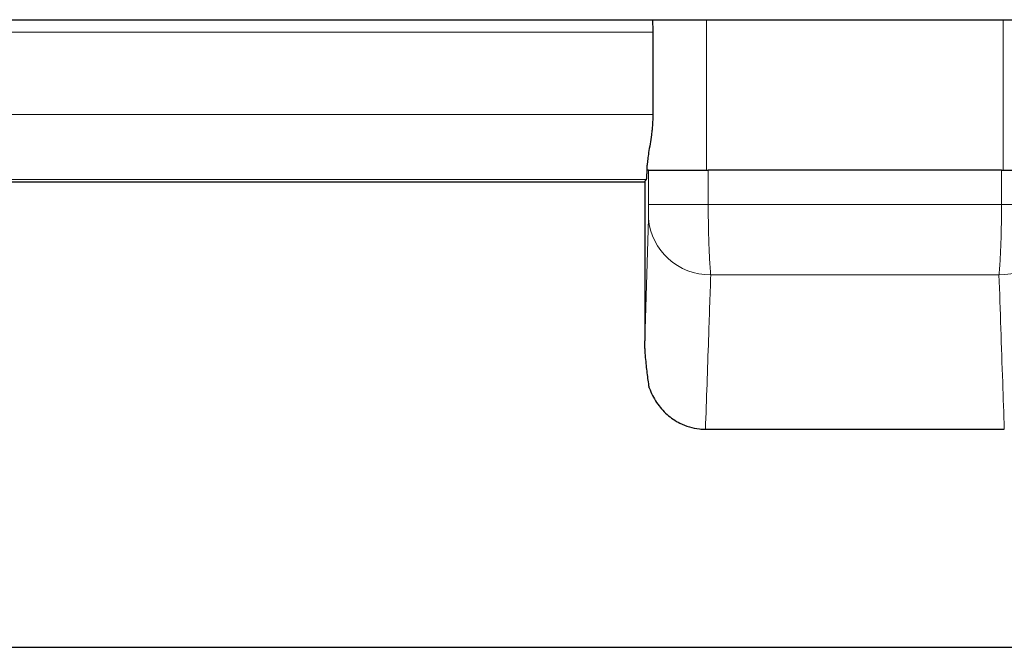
# Model space of a CAD drawing. Header units: millimetres. Extents: x 8 to 717, y 12 to 440.
# Tile 7 of 148: x 95 to 101, y 336 to 340. Entities that reach past the tile are written whole.
import ezdxf

# ---------------------------------------------------------------- set-up
doc = ezdxf.new("R2010")
doc.units = ezdxf.units.MM

msp = doc.modelspace()

# ---------------------------------------------------------------- linework, layer by layer
at = {"color": 7, "linetype": 'Continuous', "lineweight": 30}
for p, q in [((88.7677, 340.0363), (114.073, 340.0363)), ((99.0467, 339.9599), (99.0467, 339.452)), ((99.0208, 339.1093), (99.0121, 339.1093)), ((99.0208, 339.1093), (99.3879, 339.1093)), ((101.1942, 339.1093), (99.3879, 339.1093)), ((101.1942, 339.1093), (101.5613, 339.1093)), ((91.2796, 339.038), (98.997, 339.038)), ((98.997, 339.0414), (99.0078, 339.052)), ((98.997, 339.0414), (98.997, 338.0572)), ((99.3707, 337.5123), (101.2114, 337.5123)), ((91.1911, 336.1689), (109.3911, 336.1689))]:
    msp.add_line(p, q, dxfattribs=at)
at = {"color": 252, "linetype": 'Continuous', "lineweight": 0}
for p, q in [((99.3772, 340.0363), (99.3772, 339.1093)), ((101.2049, 339.1093), (101.2049, 340.0363)), ((99.0467, 339.9599), (90.0665, 339.9599)), ((90.0665, 339.452), (99.0467, 339.452)), ((99.0121, 339.1093), (99.0121, 339.1394)), ((99.0208, 338.898), (99.0208, 339.1093)), ((99.3879, 339.1093), (99.3879, 338.898)), ((101.1942, 338.898), (101.1942, 339.1093)), ((99.0078, 339.052), (90.4675, 339.052)), ((99.0208, 338.898), (99.3879, 338.898)), ((99.3879, 338.898), (101.1942, 338.898)), ((101.1942, 338.898), (101.5613, 338.898)), ((98.997, 338.0572), (99.02, 338.8114)), ((101.1787, 338.465), (99.4034, 338.465))]:
    msp.add_line(p, q, dxfattribs=at)
for centre, radius, start, end in [((99.3968, 338.8431), 0.3782, 184.81501, 270.99163), ((101.1863, 338.8419), 0.377, 268.84226, 355.35111)]:
    msp.add_arc(centre, radius, start, end, dxfattribs=at)
at = {"color": 7, "linetype": 'Continuous', "lineweight": 30}
for points, knots in [([(99.0431, 340.0363), (99.044, 340.0261), (99.0462, 340.001), (99.0465, 339.9752), (99.0467, 339.9599)], [0, 0, 0, 0, 0.405205, 1, 1, 1, 1]), ([(99.0467, 339.452), (99.0462, 339.4311), (99.0456, 339.3995), (99.0418, 339.3582), (99.037, 339.3179), (99.0295, 339.2696), (99.0209, 339.2192), (99.0142, 339.1751), (99.0128, 339.1514), (99.0121, 339.1394)], [0, 0, 0, 0, 0.171991, 0.260556, 0.349808, 0.521886, 0.698155, 0.847616, 1, 1, 1, 1]), ([(99.0078, 339.052), (99.008, 339.0526), (99.0086, 339.0541), (99.0094, 339.0632), (99.0102, 339.0773), (99.0108, 339.0924), (99.0114, 339.1123), (99.0119, 339.1303), (99.0121, 339.1394)], [0, 0, 0, 0, 0.136269, 0.392642, 0.524199, 0.656732, 0.827282, 1, 1, 1, 1]), ([(99.0246, 337.7673), (99.0234, 337.7759), (99.0202, 337.7988), (99.0152, 337.8368), (99.0096, 337.8819), (99.0046, 337.9297), (99.0009, 337.9717), (98.9986, 338.0063), (98.9973, 338.0317), (98.9971, 338.0491), (98.997, 338.0572)], [0, 0, 0, 0, 0.102455, 0.271036, 0.440018, 0.608349, 0.77604, 0.853884, 0.931536, 1, 1, 1, 1]), ([(99.0246, 337.7673), (99.031, 337.7518), (99.0438, 337.7209), (99.0694, 337.6777), (99.0992, 337.6381), (99.1335, 337.6033), (99.1714, 337.5734), (99.2171, 337.5462), (99.2711, 337.525), (99.3247, 337.5138), (99.3582, 337.5127), (99.3707, 337.5123)], [0, 0, 0, 0, 0.1091374, 0.2186177, 0.3276684, 0.4327643, 0.5382728, 0.6432997, 0.7805038, 0.9177002, 1, 1, 1, 1])]:
    msp.add_open_spline(points, degree=3, knots=knots, dxfattribs=at)
at = {"color": 252, "linetype": 'Continuous', "lineweight": 0}
for points, knots in [([(99.02, 338.8114), (99.02, 338.812), (99.0202, 338.8184), (99.0205, 338.8346), (99.0208, 338.8644), (99.0208, 338.8868), (99.0208, 338.898)], [0, 0, 0, 0, 0.038027, 0.359151, 0.679563, 1, 1, 1, 1]), ([(99.3879, 338.898), (99.388, 338.8793), (99.3881, 338.842), (99.3887, 338.7867), (99.3896, 338.7328), (99.3909, 338.681), (99.3926, 338.6319), (99.3946, 338.5861), (99.3969, 338.5443), (99.3995, 338.5069), (99.4017, 338.4812), (99.403, 338.4683), (99.4034, 338.465)], [0, 0, 0, 0, 0.106851, 0.21404, 0.320892, 0.427629, 0.534703, 0.64144, 0.748249, 0.855395, 0.962205, 1, 1, 1, 1]), ([(101.1787, 338.465), (101.1791, 338.4683), (101.1804, 338.4812), (101.1826, 338.5069), (101.1852, 338.5443), (101.1875, 338.5861), (101.1895, 338.6319), (101.1912, 338.681), (101.1925, 338.7328), (101.1935, 338.7867), (101.1941, 338.842), (101.1941, 338.8793), (101.1942, 338.898)], [0, 0, 0, 0, 0.037795, 0.144605, 0.251751, 0.35856, 0.465297, 0.572371, 0.679108, 0.78596, 0.893149, 1, 1, 1, 1]), ([(99.4034, 338.465), (99.3989, 338.3322), (99.3882, 338.0144), (99.3771, 337.6971), (99.3707, 337.5123)], [0, 0, 0, 0, 0.4179385, 1, 1, 1, 1]), ([(101.2114, 337.5123), (101.208, 337.6089), (101.197, 337.9262), (101.1862, 338.2439), (101.1787, 338.465)], [0, 0, 0, 0, 0.304371, 1, 1, 1, 1])]:
    msp.add_open_spline(points, degree=3, knots=knots, dxfattribs=at)

doc.saveas('drawing.dxf')
